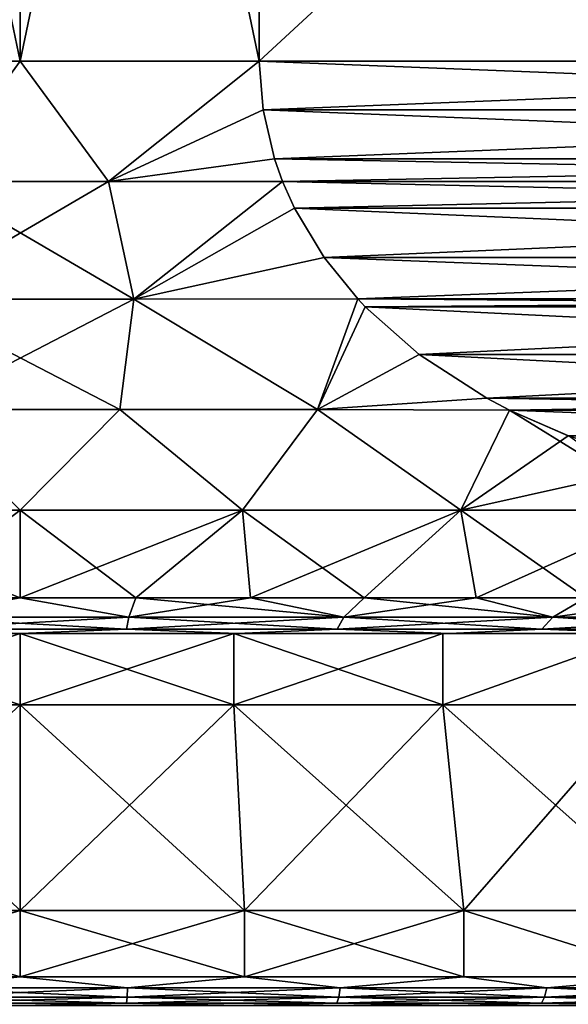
# Model space of a CAD drawing. Header units: metres. Extents: x -128 to 173, y -23 to 79.
# Tile 70 of 129: x 76.5 to 80.33, y 28.51 to 35.39. Entities that reach past the tile are written whole.
import ezdxf

# ---------------------------------------------------------------- set-up
doc = ezdxf.new("R2010")
doc.units = ezdxf.units.M
doc.layers.add('solid_ORA_153_SW0001', color=7, linetype='CONTINUOUS')

msp = doc.modelspace()

# ---------------------------------------------------------------- linework, layer by layer
at = {"layer": 'solid_ORA_153_SW0001'}
for points in [[(74.830124, 35.099998, -12.892304), (74.830124, 43.099998, -12.892304), (76.5, 43.099998, -13)], [(74.830124, 35.099998, -12.892304), (76.5, 43.099998, -13), (76.5, 35.099998, -13)], [(76.5, 35.099998, 13), (76.5, 43.099998, 13), (74.830124, 43.099998, 12.892304)], [(76.5, 35.099998, 13), (74.830124, 43.099998, 12.892304), (74.830124, 35.099998, 12.892304)], [(76.5, 35.099998, -13), (76.5, 43.099998, -13), (78.169876, 43.099998, -12.892304)], [(76.5, 35.099998, -13), (78.169876, 43.099998, -12.892304), (78.169876, 35.099998, -12.892304)], [(78.169876, 35.099998, 12.892304), (78.169876, 43.099998, 12.892304), (76.5, 43.099998, 13)], [(78.169876, 35.099998, 12.892304), (76.5, 43.099998, 13), (76.5, 35.099998, 13)], [(86.830124, 35.099998, -7.892305), (78.169876, 43.099998, -12.892304), (86.830124, 43.099998, -7.892305)], [(78.169876, 35.099998, -12.892304), (78.169876, 43.099998, -12.892304), (86.830124, 35.099998, -7.892305)], [(78.169876, 35.099998, 12.892304), (86.830124, 43.099998, 7.892305), (78.169876, 43.099998, 12.892304)], [(86.830124, 35.099998, 7.892305), (86.830124, 43.099998, 7.892305), (78.169876, 35.099998, 12.892304)], [(75.884407, 34.258507, -12.914017), (74.830124, 35.099998, -12.892304), (76.5, 35.099998, -13)], [(75.884415, 34.258507, 12.914017), (76.5, 35.099998, 13), (74.830124, 35.099998, 12.892304)], [(77.115585, 34.258507, -12.914017), (75.884407, 34.258507, -12.914017), (76.5, 35.099998, -13)], [(75.884415, 34.258507, 12.914017), (77.115593, 34.258507, 12.914017), (76.5, 35.099998, 13)], [(77.115585, 34.258507, -12.914017), (76.5, 35.099998, -13), (78.169876, 35.099998, -12.892304)], [(77.115593, 34.258507, 12.914017), (78.169876, 35.099998, 12.892304), (76.5, 35.099998, 13)], [(78.196144, 34.759079, -12.877139), (77.115585, 34.258507, -12.914017), (78.169876, 35.099998, -12.892304)], [(77.115593, 34.258507, 12.914017), (78.196136, 34.759113, 12.877142), (78.169876, 35.099998, 12.892304)], [(78.169876, 35.099998, -12.892304), (86.830124, 35.099998, -7.892305), (86.803864, 34.759102, -7.907468)], [(78.196144, 34.759079, -12.877139), (78.169876, 35.099998, -12.892304), (86.803864, 34.759102, -7.907468)], [(86.830124, 35.099998, 7.892305), (78.169876, 35.099998, 12.892304), (78.196136, 34.759113, 12.877142)], [(86.803864, 34.759083, 7.90747), (86.830124, 35.099998, 7.892305), (78.196136, 34.759113, 12.877142)], [(78.196144, 34.759079, -12.877139), (78.276543, 34.416931, -12.830717), (77.115585, 34.258507, -12.914017)], [(77.115593, 34.258507, 12.914017), (78.276581, 34.416821, 12.830697), (78.196136, 34.759113, 12.877142)], [(86.803864, 34.759083, 7.90747), (78.196136, 34.759113, 12.877142), (78.276581, 34.416821, 12.830697)], [(78.196144, 34.759079, -12.877139), (86.803864, 34.759102, -7.907468), (86.723419, 34.416813, -7.953914)], [(78.196144, 34.759079, -12.877139), (86.723419, 34.416813, -7.953914), (78.276543, 34.416931, -12.830717)], [(86.803864, 34.759083, 7.90747), (78.276581, 34.416821, 12.830697), (86.723457, 34.416935, 7.953891)], [(78.276543, 34.416931, -12.830717), (78.332863, 34.259098, -12.798202), (77.115585, 34.258507, -12.914017)], [(77.115593, 34.258507, 12.914017), (78.332886, 34.259052, 12.798191), (78.276581, 34.416821, 12.830697)], [(78.276543, 34.416931, -12.830717), (86.723419, 34.416813, -7.953914), (86.667114, 34.259052, -7.986418)], [(78.276543, 34.416931, -12.830717), (86.667114, 34.259052, -7.986418), (78.332863, 34.259098, -12.798202)], [(86.723457, 34.416935, 7.953891), (78.276581, 34.416821, 12.830697), (78.332886, 34.259052, 12.798191)], [(86.723457, 34.416935, 7.953891), (78.332886, 34.259052, 12.798191), (86.667137, 34.259098, 7.986408)], [(75.707764, 33.43782, -12.690925), (75.884407, 34.258507, -12.914017), (77.115585, 34.258507, -12.914017)], [(77.292183, 33.43782, -12.690928), (75.707764, 33.43782, -12.690925), (77.115585, 34.258507, -12.914017)], [(75.707817, 33.43782, 12.690928), (77.292236, 33.43782, 12.690925), (75.884415, 34.258507, 12.914017)], [(77.292236, 33.43782, 12.690925), (77.115593, 34.258507, 12.914017), (75.884415, 34.258507, 12.914017)], [(77.292183, 33.43782, -12.690928), (77.115585, 34.258507, -12.914017), (78.332863, 34.259098, -12.798202)], [(77.292236, 33.43782, 12.690925), (78.332886, 34.259052, 12.798191), (77.115593, 34.258507, 12.914017)], [(77.292183, 33.43782, -12.690928), (78.332863, 34.259098, -12.798202), (78.416046, 34.072777, -12.750177)], [(77.292236, 33.43782, 12.690925), (78.416176, 34.072521, 12.750104), (78.332886, 34.259052, 12.798191)], [(78.332863, 34.259098, -12.798202), (86.667114, 34.259052, -7.986418), (86.583824, 34.072517, -8.034507)], [(78.416046, 34.072777, -12.750177), (78.332863, 34.259098, -12.798202), (86.583824, 34.072517, -8.034507)], [(86.667137, 34.259098, 7.986408), (78.332886, 34.259052, 12.798191), (78.416176, 34.072521, 12.750104)], [(86.583961, 34.072784, 8.034431), (86.667137, 34.259098, 7.986408), (78.416176, 34.072521, 12.750104)], [(78.623016, 33.727215, -12.630683), (77.292183, 33.43782, -12.690928), (78.416046, 34.072777, -12.750177)], [(77.292236, 33.43782, 12.690925), (78.623276, 33.726845, 12.630531), (78.416176, 34.072521, 12.750104)], [(78.623016, 33.727215, -12.630683), (78.416046, 34.072777, -12.750177), (86.583824, 34.072517, -8.034507)], [(86.376991, 33.727226, 8.153922), (86.583961, 34.072784, 8.034431), (78.416176, 34.072521, 12.750104)], [(86.376991, 33.727226, 8.153922), (78.416176, 34.072521, 12.750104), (78.623276, 33.726845, 12.630531)], [(78.623016, 33.727215, -12.630683), (86.583824, 34.072517, -8.034507), (86.376724, 33.726845, -8.154078)], [(78.623016, 33.727215, -12.630683), (78.857704, 33.437935, -12.495186), (77.292183, 33.43782, -12.690928)], [(77.292236, 33.43782, 12.690925), (78.857681, 33.437962, 12.495199), (78.623276, 33.726845, 12.630531)], [(78.623016, 33.727215, -12.630683), (86.376724, 33.726845, -8.154078), (86.142319, 33.437958, -8.289411)], [(78.623016, 33.727215, -12.630683), (86.142319, 33.437958, -8.289411), (78.857704, 33.437935, -12.495186)], [(86.376991, 33.727226, 8.153922), (78.623276, 33.726845, 12.630531), (78.857681, 33.437962, 12.495199)], [(86.376991, 33.727226, 8.153922), (78.857681, 33.437962, 12.495199), (86.142296, 33.437935, 8.289424)], [(77.292183, 33.43782, -12.690928), (75.804924, 32.664928, -12.347423), (75.707764, 33.43782, -12.690925)], [(75.707817, 33.43782, 12.690928), (75.804848, 32.664928, 12.347418), (77.195076, 32.664928, 12.347423)], [(75.707817, 33.43782, 12.690928), (77.195076, 32.664928, 12.347423), (77.292236, 33.43782, 12.690925)], [(77.292183, 33.43782, -12.690928), (77.195152, 32.664928, -12.347418), (75.804924, 32.664928, -12.347423)], [(77.292236, 33.43782, 12.690925), (77.195076, 32.664928, 12.347423), (78.576523, 32.664928, 12.191391)], [(77.292183, 33.43782, -12.690928), (78.576599, 32.664928, -12.191378), (77.195152, 32.664928, -12.347418)], [(78.857704, 33.437935, -12.495186), (78.576599, 32.664928, -12.191378), (77.292183, 33.43782, -12.690928)], [(77.292236, 33.43782, 12.690925), (78.576523, 32.664928, 12.191391), (78.857681, 33.437962, 12.495199)], [(78.909714, 33.383003, 12.465157), (78.857681, 33.437962, 12.495199), (78.576523, 32.664928, 12.191391)], [(79.287064, 33.04995, 12.247293), (78.909714, 33.383003, 12.465157), (78.576523, 32.664928, 12.191391)], [(78.909264, 33.383469, -12.465418), (78.576599, 32.664928, -12.191378), (78.857704, 33.437935, -12.495186)], [(79.286331, 33.050507, -12.247718), (78.576599, 32.664928, -12.191378), (78.909264, 33.383469, -12.465418)], [(86.142296, 33.437935, 8.289424), (78.857681, 33.437962, 12.495199), (78.909714, 33.383003, 12.465157)], [(78.857704, 33.437935, -12.495186), (86.142319, 33.437958, -8.289411), (86.090286, 33.383003, -8.319451)], [(78.909264, 33.383469, -12.465418), (78.857704, 33.437935, -12.495186), (86.090286, 33.383003, -8.319451)], [(79.286331, 33.050507, -12.247718), (78.909264, 33.383469, -12.465418), (86.090286, 33.383003, -8.319451)], [(86.090752, 33.38348, 8.319185), (86.142296, 33.437935, 8.289424), (78.909714, 33.383003, 12.465157)], [(85.713684, 33.050518, 8.536882), (86.090752, 33.38348, 8.319185), (78.909714, 33.383003, 12.465157)], [(85.713684, 33.050518, 8.536882), (78.909714, 33.383003, 12.465157), (79.287064, 33.04995, 12.247293)], [(79.286331, 33.050507, -12.247718), (86.090286, 33.383003, -8.319451), (85.712936, 33.049953, -8.537313)], [(79.760475, 32.74366, 11.973969), (79.287064, 33.04995, 12.247293), (78.576523, 32.664928, 12.191391)], [(79.286331, 33.050507, -12.247718), (79.759613, 32.744137, -11.97447), (78.576599, 32.664928, -12.191378)], [(79.286331, 33.050507, -12.247718), (85.712936, 33.049953, -8.537313), (79.759613, 32.744137, -11.97447)], [(85.713684, 33.050518, 8.536882), (79.287064, 33.04995, 12.247293), (85.24041, 32.744148, 8.81013)], [(85.24041, 32.744148, 8.81013), (79.287064, 33.04995, 12.247293), (79.760475, 32.74366, 11.973969)], [(79.759613, 32.744137, -11.97447), (85.712936, 33.049953, -8.537313), (85.239532, 32.743668, -8.810633)], [(79.760475, 32.74366, 11.973969), (78.576523, 32.664928, 12.191391), (79.918861, 32.660652, 11.882527)], [(79.759613, 32.744137, -11.97447), (79.918877, 32.660645, -11.882516), (78.576599, 32.664928, -12.191378)], [(79.759613, 32.744137, -11.97447), (85.081139, 32.660652, -8.902082), (79.918877, 32.660645, -11.882516)], [(79.759613, 32.744137, -11.97447), (85.239532, 32.743668, -8.810633), (85.081139, 32.660652, -8.902082)], [(85.24041, 32.744148, 8.81013), (79.760475, 32.74366, 11.973969), (79.918861, 32.660652, 11.882527)], [(85.24041, 32.744148, 8.81013), (79.918861, 32.660652, 11.882527), (85.081123, 32.660645, 8.902094)], [(75.804924, 32.664928, -12.347423), (76.5, 31.962067, -11.892734), (74.947685, 31.962067, -11.790989)], [(74.947685, 31.962067, 11.790989), (76.5, 31.962067, 11.892734), (75.804848, 32.664928, 12.347418)], [(76.5, 31.962067, 11.892734), (77.195076, 32.664928, 12.347423), (75.804848, 32.664928, 12.347418)], [(75.804924, 32.664928, -12.347423), (77.195152, 32.664928, -12.347418), (76.5, 31.962067, -11.892734)], [(77.195152, 32.664928, -12.347418), (78.052315, 31.962067, -11.790989), (76.5, 31.962067, -11.892734)], [(76.5, 31.962067, 11.892734), (78.052315, 31.962067, 11.790989), (77.195076, 32.664928, 12.347423)], [(78.052315, 31.962067, 11.790989), (78.576523, 32.664928, 12.191391), (77.195076, 32.664928, 12.347423)], [(77.195152, 32.664928, -12.347418), (78.576599, 32.664928, -12.191378), (78.052315, 31.962067, -11.790989)], [(78.576599, 32.664928, -12.191378), (79.578064, 31.962067, -11.487498), (78.052315, 31.962067, -11.790989)], [(78.052315, 31.962067, 11.790989), (79.578064, 31.962067, 11.487498), (78.576523, 32.664928, 12.191391)], [(79.578064, 31.962067, 11.487498), (79.918861, 32.660652, 11.882527), (78.576523, 32.664928, 12.191391)], [(78.576599, 32.664928, -12.191378), (79.918877, 32.660645, -11.882516), (79.578064, 31.962067, -11.487498)], [(79.578064, 31.962067, 11.487498), (81.051155, 31.962067, 10.987453), (79.918861, 32.660652, 11.882527)], [(79.918877, 32.660645, -11.882516), (80.329048, 32.480721, -11.645702), (79.578064, 31.962067, -11.487498)], [(85.081123, 32.660645, 8.902094), (79.918861, 32.660652, 11.882527), (80.329887, 32.4804, 11.645221)], [(81.051155, 31.962067, 10.987453), (80.329887, 32.4804, 11.645221), (79.918861, 32.660652, 11.882527)], [(79.918877, 32.660645, -11.882516), (85.081139, 32.660652, -8.902082), (84.670128, 32.480404, -9.139382)], [(79.918877, 32.660645, -11.882516), (84.670128, 32.480404, -9.139382), (80.329048, 32.480721, -11.645702)], [(80.329048, 32.480721, -11.645702), (80.989082, 32.276043, -11.264633), (79.578064, 31.962067, -11.487498)], [(80.329048, 32.480721, -11.645702), (84.670128, 32.480404, -9.139382), (80.989082, 32.276043, -11.264633)], [(80.989082, 32.276043, -11.264633), (81.051155, 31.962067, -10.987453), (79.578064, 31.962067, -11.487498)], [(75.693352, 31.35, -11.278379), (74.947685, 31.962067, -11.790989), (76.5, 31.962067, -11.892734)], [(76.5, 31.35, 11.307189), (76.5, 31.962067, 11.892734), (74.947685, 31.962067, 11.790989)], [(75.693359, 31.35, 11.278379), (76.5, 31.35, 11.307189), (74.947685, 31.962067, 11.790989)], [(76.5, 31.35, -11.307189), (75.693352, 31.35, -11.278379), (76.5, 31.962067, -11.892734)], [(76.5, 31.35, -11.307189), (76.5, 31.962067, -11.892734), (78.052315, 31.962067, -11.790989)], [(77.306641, 31.35, -11.278379), (76.5, 31.35, -11.307189), (78.052315, 31.962067, -11.790989)], [(77.306648, 31.35, 11.278379), (78.052315, 31.962067, 11.790989), (76.5, 31.962067, 11.892734)], [(76.5, 31.35, 11.307189), (77.306648, 31.35, 11.278379), (76.5, 31.962067, 11.892734)], [(78.109177, 31.35, -11.192099), (77.306641, 31.35, -11.278379), (78.052315, 31.962067, -11.790989)], [(77.306648, 31.35, 11.278379), (78.109177, 31.35, 11.192099), (78.052315, 31.962067, 11.790989)], [(78.109177, 31.35, -11.192099), (78.052315, 31.962067, -11.790989), (79.578064, 31.962067, -11.487498)], [(78.903511, 31.35, 11.048785), (79.578064, 31.962067, 11.487498), (78.052315, 31.962067, 11.790989)], [(78.109177, 31.35, 11.192099), (78.903511, 31.35, 11.048785), (78.052315, 31.962067, 11.790989)], [(78.903511, 31.35, -11.048785), (78.109177, 31.35, -11.192099), (79.578064, 31.962067, -11.487498)], [(79.6856, 31.35, -10.84917), (78.903511, 31.35, -11.048785), (79.578064, 31.962067, -11.487498)], [(78.903511, 31.35, 11.048785), (79.6856, 31.35, 10.849169), (79.578064, 31.962067, 11.487498)], [(79.6856, 31.35, -10.84917), (79.578064, 31.962067, -11.487498), (81.051155, 31.962067, -10.987453)], [(80.451454, 31.35, 10.594269), (81.051155, 31.962067, 10.987453), (79.578064, 31.962067, 11.487498)], [(79.6856, 31.35, 10.849169), (80.451454, 31.35, 10.594269), (79.578064, 31.962067, 11.487498)], [(80.451454, 31.35, -10.594269), (79.6856, 31.35, -10.84917), (81.051155, 31.962067, -10.987453)], [(75.741867, 31.213961, -11.083462), (75.693352, 31.35, -11.278379), (76.5, 31.35, -11.307189)], [(75.741867, 31.213961, 11.083462), (76.5, 31.35, 11.307189), (75.693359, 31.35, 11.278379)], [(75.741867, 31.213961, -11.083462), (76.5, 31.35, -11.307189), (77.258133, 31.213961, -11.083462)], [(77.258133, 31.213961, 11.083462), (76.5, 31.35, 11.307189), (75.741867, 31.213961, 11.083462)], [(77.258133, 31.213961, -11.083462), (76.5, 31.35, -11.307189), (77.306641, 31.35, -11.278379)], [(77.258133, 31.213961, 11.083462), (77.306648, 31.35, 11.278379), (76.5, 31.35, 11.307189)], [(77.258133, 31.213961, -11.083462), (77.306641, 31.35, -11.278379), (78.109177, 31.35, -11.192099)], [(77.258133, 31.213961, -11.083462), (78.109177, 31.35, -11.192099), (78.760269, 31.213961, -10.876998)], [(78.760269, 31.213961, 10.876998), (77.306648, 31.35, 11.278379), (77.258133, 31.213961, 11.083462)], [(78.760269, 31.213961, 10.876998), (78.109177, 31.35, 11.192099), (77.306648, 31.35, 11.278379)], [(78.760269, 31.213961, -10.876998), (78.109177, 31.35, -11.192099), (78.903511, 31.35, -11.048785)], [(78.760269, 31.213961, 10.876998), (78.903511, 31.35, 11.048785), (78.109177, 31.35, 11.192099)], [(78.760269, 31.213961, -10.876998), (78.903511, 31.35, -11.048785), (79.6856, 31.35, -10.84917)], [(78.760269, 31.213961, -10.876998), (79.6856, 31.35, -10.84917), (80.220299, 31.213961, -10.467916)], [(80.220299, 31.213961, 10.467916), (78.903511, 31.35, 11.048785), (78.760269, 31.213961, 10.876998)], [(80.220299, 31.213961, 10.467916), (79.6856, 31.35, 10.849169), (78.903511, 31.35, 11.048785)], [(80.220299, 31.213961, -10.467916), (79.6856, 31.35, -10.84917), (80.451454, 31.35, -10.594269)], [(80.220299, 31.213961, 10.467916), (80.451454, 31.35, 10.594269), (79.6856, 31.35, 10.849169)], [(80.220299, 31.213961, -10.467916), (80.451454, 31.35, -10.594269), (81.197174, 31.35, -10.285382)], [(80.220299, 31.213961, -10.467916), (81.197174, 31.35, -10.285382), (81.611031, 31.213961, -9.863836)], [(81.611031, 31.213961, 9.863836), (80.451454, 31.35, 10.594269), (80.220299, 31.213961, 10.467916)], [(75.741867, 31.213961, -11.083462), (77.258133, 31.213961, -11.083462), (75.757225, 31.12888, -10.858965)], [(75.741867, 31.213961, 11.083462), (75.757225, 31.12888, 10.858965), (77.242775, 31.12888, 10.858965)], [(77.258133, 31.213961, 11.083462), (75.741867, 31.213961, 11.083462), (77.242775, 31.12888, 10.858965)], [(77.258133, 31.213961, -11.083462), (77.242775, 31.12888, -10.858965), (75.757225, 31.12888, -10.858965)], [(78.760269, 31.213961, -10.876998), (78.714485, 31.12888, -10.656683), (77.242775, 31.12888, -10.858965)], [(77.258133, 31.213961, -11.083462), (78.760269, 31.213961, -10.876998), (77.242775, 31.12888, -10.858965)], [(77.258133, 31.213961, 11.083462), (77.242775, 31.12888, 10.858965), (78.714485, 31.12888, 10.656683)], [(78.760269, 31.213961, 10.876998), (77.258133, 31.213961, 11.083462), (78.714485, 31.12888, 10.656683)], [(80.220299, 31.213961, -10.467916), (80.144943, 31.12888, -10.255887), (78.714485, 31.12888, -10.656683)], [(78.760269, 31.213961, -10.876998), (80.220299, 31.213961, -10.467916), (78.714485, 31.12888, -10.656683)], [(78.760269, 31.213961, 10.876998), (78.714485, 31.12888, 10.656683), (80.144943, 31.12888, 10.255887)], [(80.220299, 31.213961, 10.467916), (78.760269, 31.213961, 10.876998), (80.144943, 31.12888, 10.255887)], [(81.611031, 31.213961, -9.863836), (81.507507, 31.12888, -9.664043), (80.144943, 31.12888, -10.255887)], [(80.220299, 31.213961, -10.467916), (81.611031, 31.213961, -9.863836), (80.144943, 31.12888, -10.255887)], [(80.220299, 31.213961, 10.467916), (80.144943, 31.12888, 10.255887), (81.507507, 31.12888, 9.664043)], [(81.611031, 31.213961, 9.863836), (80.220299, 31.213961, 10.467916), (81.507507, 31.12888, 9.664043)], [(75.757225, 31.12888, -10.858965), (76.499985, 31.1, -10.64575), (74.985085, 31.1, -10.537411)], [(75.757225, 31.12888, 10.858965), (74.985123, 31.1, 10.537416), (76.500015, 31.1, 10.64575)], [(75.757225, 31.12888, -10.858965), (77.242775, 31.12888, -10.858965), (76.499985, 31.1, -10.64575)], [(77.242775, 31.12888, 10.858965), (75.757225, 31.12888, 10.858965), (76.500015, 31.1, 10.64575)], [(77.242775, 31.12888, -10.858965), (78.014877, 31.1, -10.537416), (76.499985, 31.1, -10.64575)], [(77.242775, 31.12888, 10.858965), (76.500015, 31.1, 10.64575), (78.014915, 31.1, 10.537411)], [(77.242775, 31.12888, -10.858965), (78.714485, 31.12888, -10.656683), (78.014877, 31.1, -10.537416)], [(78.714485, 31.12888, 10.656683), (77.242775, 31.12888, 10.858965), (78.014915, 31.1, 10.537411)], [(78.714485, 31.12888, -10.656683), (79.49894, 31.1, -10.214616), (78.014877, 31.1, -10.537416)], [(78.714485, 31.12888, 10.656683), (78.014915, 31.1, 10.537411), (79.49897, 31.1, 10.214605)], [(78.714485, 31.12888, -10.656683), (80.144943, 31.12888, -10.255887), (79.49894, 31.1, -10.214616)], [(80.144943, 31.12888, 10.255887), (78.714485, 31.12888, 10.656683), (79.49897, 31.1, 10.214605)], [(80.144943, 31.12888, -10.255887), (80.921967, 31.1, -9.683915), (79.49894, 31.1, -10.214616)], [(80.144943, 31.12888, 10.255887), (79.49897, 31.1, 10.214605), (80.921997, 31.1, 9.6839)], [(80.144943, 31.12888, -10.255887), (81.507507, 31.12888, -9.664043), (80.921967, 31.1, -9.683915)], [(81.507507, 31.12888, 9.664043), (80.144943, 31.12888, 10.255887), (80.921997, 31.1, 9.6839)], [(74.985085, 31.1, -10.537411), (76.5, 31.1, -10.477499), (75.008896, 31.1, -10.370852)], [(74.985085, 31.1, -10.537411), (78.014877, 31.1, -10.537416), (76.5, 31.1, -10.477499)], [(74.985085, 31.1, -10.537411), (76.499985, 31.1, -10.64575), (78.014877, 31.1, -10.537416)], [(74.985123, 31.1, 10.537416), (75.008896, 31.1, 10.370852), (76.5, 31.1, 10.477499)], [(78.014915, 31.1, 10.537411), (74.985123, 31.1, 10.537416), (76.5, 31.1, 10.477499)], [(78.014915, 31.1, 10.537411), (76.500015, 31.1, 10.64575), (74.985123, 31.1, 10.537416)], [(75.008896, 31.1, 10.370852), (75.008873, 30.6, 10.370851), (76.5, 30.6, 10.4775)], [(76.5, 31.1, -10.477499), (76.5, 30.6, -10.4775), (75.008873, 30.6, -10.370851)], [(75.008896, 31.1, -10.370852), (76.5, 31.1, -10.477499), (75.008873, 30.6, -10.370851)], [(76.5, 31.1, 10.477499), (75.008896, 31.1, 10.370852), (76.5, 30.6, 10.4775)], [(76.5, 31.1, 10.477499), (76.5, 30.6, 10.4775), (77.991127, 30.6, 10.370851)], [(77.991104, 31.1, 10.370852), (76.5, 31.1, 10.477499), (77.991127, 30.6, 10.370851)], [(78.014915, 31.1, 10.537411), (76.5, 31.1, 10.477499), (77.991104, 31.1, 10.370852)], [(77.991104, 31.1, -10.370852), (77.991127, 30.6, -10.370851), (76.5, 30.6, -10.4775)], [(76.5, 31.1, -10.477499), (77.991104, 31.1, -10.370852), (76.5, 30.6, -10.4775)], [(78.014877, 31.1, -10.537416), (77.991104, 31.1, -10.370852), (76.5, 31.1, -10.477499)], [(77.991104, 31.1, 10.370852), (77.991127, 30.6, 10.370851), (79.451897, 30.6, 10.053074)], [(79.451859, 31.1, 10.053084), (77.991104, 31.1, 10.370852), (79.451897, 30.6, 10.053074)], [(79.49897, 31.1, 10.214605), (77.991104, 31.1, 10.370852), (79.451859, 31.1, 10.053084)], [(79.49897, 31.1, 10.214605), (78.014915, 31.1, 10.537411), (77.991104, 31.1, 10.370852)], [(77.991104, 31.1, -10.370852), (79.451859, 31.1, -10.053084), (77.991127, 30.6, -10.370851)], [(79.49894, 31.1, -10.214616), (79.451859, 31.1, -10.053084), (77.991104, 31.1, -10.370852)], [(78.014877, 31.1, -10.537416), (79.49894, 31.1, -10.214616), (77.991104, 31.1, -10.370852)], [(79.451859, 31.1, -10.053084), (79.451897, 30.6, -10.053074), (77.991127, 30.6, -10.370851)], [(80.852524, 31.1, 9.530663), (79.451859, 31.1, 10.053084), (79.451897, 30.6, 10.053074)], [(80.921997, 31.1, 9.6839), (79.451859, 31.1, 10.053084), (80.852524, 31.1, 9.530663)], [(80.921997, 31.1, 9.6839), (79.49897, 31.1, 10.214605), (79.451859, 31.1, 10.053084)], [(79.451859, 31.1, -10.053084), (80.852524, 31.1, -9.530663), (79.451897, 30.6, -10.053074)], [(80.921967, 31.1, -9.683915), (80.852524, 31.1, -9.530663), (79.451859, 31.1, -10.053084)], [(79.49894, 31.1, -10.214616), (80.921967, 31.1, -9.683915), (79.451859, 31.1, -10.053084)], [(80.852524, 31.1, 9.530663), (79.451897, 30.6, 10.053074), (80.852577, 30.6, 9.53064)], [(80.852524, 31.1, -9.530663), (80.852577, 30.6, -9.53064), (79.451897, 30.6, -10.053074)], [(75.008873, 30.6, 10.370851), (74.934509, 29.164444, 10.888032), (76.5, 29.164444, 11)], [(76.5, 30.6, -10.4775), (76.5, 29.164444, -11), (74.934509, 29.164444, -10.888032)], [(75.008873, 30.6, -10.370851), (76.5, 30.6, -10.4775), (74.934509, 29.164444, -10.888032)], [(76.5, 30.6, 10.4775), (75.008873, 30.6, 10.370851), (76.5, 29.164444, 11)], [(76.5, 30.6, 10.4775), (76.5, 29.164444, 11), (78.065491, 29.164444, 10.888032)], [(77.991127, 30.6, 10.370851), (76.5, 30.6, 10.4775), (78.065491, 29.164444, 10.888032)], [(77.991127, 30.6, -10.370851), (78.065491, 29.164444, -10.888032), (76.5, 29.164444, -11)], [(76.5, 30.6, -10.4775), (77.991127, 30.6, -10.370851), (76.5, 29.164444, -11)], [(77.991127, 30.6, 10.370851), (78.065491, 29.164444, 10.888032), (79.599106, 29.164444, 10.554408)], [(79.451897, 30.6, 10.053074), (77.991127, 30.6, 10.370851), (79.599106, 29.164444, 10.554408)], [(77.991127, 30.6, -10.370851), (79.451897, 30.6, -10.053074), (78.065491, 29.164444, -10.888032)], [(79.451897, 30.6, -10.053074), (79.599106, 29.164444, -10.554408), (78.065491, 29.164444, -10.888032)], [(79.451897, 30.6, 10.053074), (79.599106, 29.164444, 10.554408), (81.069633, 29.164444, 10.005921)], [(80.852577, 30.6, 9.53064), (79.451897, 30.6, 10.053074), (81.069633, 29.164444, 10.005921)], [(79.451897, 30.6, -10.053074), (80.852577, 30.6, -9.53064), (79.599106, 29.164444, -10.554408)], [(80.852577, 30.6, -9.53064), (81.069633, 29.164444, -10.005921), (79.599106, 29.164444, -10.554408)], [(76.5, 28.700001, 11), (76.5, 29.164444, 11), (74.934509, 29.164444, 10.888032)], [(74.93454, 28.700001, 10.888036), (76.5, 28.700001, 11), (74.934509, 29.164444, 10.888032)], [(74.93454, 28.700001, -10.888036), (74.934509, 29.164444, -10.888032), (76.5, 29.164444, -11)], [(76.5, 28.700001, -11), (74.93454, 28.700001, -10.888036), (76.5, 29.164444, -11)], [(78.06546, 28.700001, 10.888036), (78.065491, 29.164444, 10.888032), (76.5, 29.164444, 11)], [(76.5, 28.700001, 11), (78.06546, 28.700001, 10.888036), (76.5, 29.164444, 11)], [(76.5, 28.700001, -11), (76.5, 29.164444, -11), (78.065491, 29.164444, -10.888032)], [(78.06546, 28.700001, -10.888036), (76.5, 28.700001, -11), (78.065491, 29.164444, -10.888032)], [(78.06546, 28.700001, 10.888036), (79.59906, 28.700001, 10.554422), (78.065491, 29.164444, 10.888032)], [(78.06546, 28.700001, -10.888036), (78.065491, 29.164444, -10.888032), (79.599106, 29.164444, -10.554408)], [(79.59906, 28.700001, -10.554422), (78.06546, 28.700001, -10.888036), (79.599106, 29.164444, -10.554408)], [(79.59906, 28.700001, 10.554422), (79.599106, 29.164444, 10.554408), (78.065491, 29.164444, 10.888032)], [(79.59906, 28.700001, 10.554422), (81.069565, 28.700001, 10.005952), (79.599106, 29.164444, 10.554408)], [(81.069565, 28.700001, -10.005952), (79.59906, 28.700001, -10.554422), (79.599106, 29.164444, -10.554408)], [(81.069565, 28.700001, 10.005952), (81.069633, 29.164444, 10.005921), (79.599106, 29.164444, 10.554408)], [(81.069565, 28.700001, -10.005952), (79.599106, 29.164444, -10.554408), (81.069633, 29.164444, -10.005921)], [(75.750374, 28.623463, 10.959167), (76.5, 28.700001, 11), (74.93454, 28.700001, 10.888036)], [(75.750374, 28.623463, -10.959167), (74.93454, 28.700001, -10.888036), (76.5, 28.700001, -11)], [(75.750374, 28.623463, 10.959167), (77.249626, 28.623463, 10.959167), (76.5, 28.700001, 11)], [(77.249626, 28.623463, -10.959167), (75.750374, 28.623463, -10.959167), (76.5, 28.700001, -11)], [(77.249626, 28.623463, 10.959167), (78.06546, 28.700001, 10.888036), (76.5, 28.700001, 11)], [(77.249626, 28.623463, -10.959167), (76.5, 28.700001, -11), (78.06546, 28.700001, -10.888036)], [(77.249626, 28.623463, 10.959167), (78.734917, 28.623463, 10.755019), (78.06546, 28.700001, 10.888036)], [(78.734917, 28.623463, -10.755019), (77.249626, 28.623463, -10.959167), (78.06546, 28.700001, -10.888036)], [(78.734917, 28.623463, 10.755019), (79.59906, 28.700001, 10.554422), (78.06546, 28.700001, 10.888036)], [(78.734917, 28.623463, -10.755019), (78.06546, 28.700001, -10.888036), (79.59906, 28.700001, -10.554422)], [(78.734917, 28.623463, 10.755019), (80.178581, 28.623463, 10.350525), (79.59906, 28.700001, 10.554422)], [(80.178581, 28.623463, -10.350525), (78.734917, 28.623463, -10.755019), (79.59906, 28.700001, -10.554422)], [(80.178581, 28.623463, 10.350525), (81.069565, 28.700001, 10.005952), (79.59906, 28.700001, 10.554422)], [(80.178581, 28.623463, -10.350525), (79.59906, 28.700001, -10.554422), (81.069565, 28.700001, -10.005952)], [(80.178581, 28.623463, 10.350525), (81.553711, 28.623463, 9.753221), (81.069565, 28.700001, 10.005952)], [(81.553711, 28.623463, -9.753221), (80.178581, 28.623463, -10.350525), (81.069565, 28.700001, -10.005952)], [(77.246666, 28.558523, 10.915859), (77.249626, 28.623463, 10.959167), (75.750374, 28.623463, 10.959167)], [(75.753334, 28.558523, 10.915859), (77.246666, 28.558523, 10.915859), (75.750374, 28.623463, 10.959167)], [(75.753334, 28.558523, -10.915859), (75.750374, 28.623463, -10.959167), (77.249626, 28.623463, -10.959167)], [(77.246666, 28.558523, -10.915859), (75.753334, 28.558523, -10.915859), (77.249626, 28.623463, -10.959167)], [(77.246666, 28.558523, 10.915859), (78.726089, 28.558523, 10.712517), (77.249626, 28.623463, 10.959167)], [(77.246666, 28.558523, -10.915859), (77.249626, 28.623463, -10.959167), (78.734917, 28.623463, -10.755019)], [(78.726089, 28.558523, -10.712517), (77.246666, 28.558523, -10.915859), (78.734917, 28.623463, -10.755019)], [(78.726089, 28.558523, 10.712517), (78.734917, 28.623463, 10.755019), (77.249626, 28.623463, 10.959167)], [(78.726089, 28.558523, 10.712517), (80.16404, 28.558523, 10.309622), (78.734917, 28.623463, 10.755019)], [(78.726089, 28.558523, -10.712517), (78.734917, 28.623463, -10.755019), (80.178581, 28.623463, -10.350525)], [(80.16404, 28.558523, -10.309622), (78.726089, 28.558523, -10.712517), (80.178581, 28.623463, -10.350525)], [(80.16404, 28.558523, 10.309622), (80.178581, 28.623463, 10.350525), (78.734917, 28.623463, 10.755019)], [(80.16404, 28.558523, 10.309622), (81.533737, 28.558523, 9.714677), (80.178581, 28.623463, 10.350525)], [(80.16404, 28.558523, -10.309622), (80.178581, 28.623463, -10.350525), (81.553711, 28.623463, -9.753221)], [(81.533737, 28.558523, -9.714677), (80.16404, 28.558523, -10.309622), (81.553711, 28.623463, -9.753221)], [(81.533737, 28.558523, 9.714677), (81.553711, 28.623463, 9.753221), (80.178581, 28.623463, 10.350525)], [(75.757767, 28.515163, -10.851036), (76.5, 28.5, -10.799999), (74.962997, 28.5, -10.69007)], [(75.757767, 28.515163, 10.851036), (74.962997, 28.5, 10.69007), (76.5, 28.5, 10.799999)], [(75.753334, 28.558523, 10.915859), (75.757767, 28.515163, 10.851036), (77.242233, 28.515163, 10.851036)], [(75.753334, 28.558523, 10.915859), (77.242233, 28.515163, 10.851036), (77.246666, 28.558523, 10.915859)], [(77.246666, 28.558523, -10.915859), (75.757767, 28.515163, -10.851036), (75.753334, 28.558523, -10.915859)], [(77.246666, 28.558523, -10.915859), (77.242233, 28.515163, -10.851036), (75.757767, 28.515163, -10.851036)], [(75.757767, 28.515163, -10.851036), (77.242233, 28.515163, -10.851036), (76.5, 28.5, -10.799999)], [(77.242233, 28.515163, 10.851036), (75.757767, 28.515163, 10.851036), (76.5, 28.5, 10.799999)], [(77.242233, 28.515163, -10.851036), (78.037003, 28.5, -10.69007), (76.5, 28.5, -10.799999)], [(77.242233, 28.515163, 10.851036), (76.5, 28.5, 10.799999), (78.037003, 28.5, 10.69007)], [(77.246666, 28.558523, 10.915859), (77.242233, 28.515163, 10.851036), (78.712868, 28.515163, 10.648902)], [(78.726089, 28.558523, -10.712517), (78.712868, 28.515163, -10.648902), (77.242233, 28.515163, -10.851036)], [(78.726089, 28.558523, -10.712517), (77.242233, 28.515163, -10.851036), (77.246666, 28.558523, -10.915859)], [(77.242233, 28.515163, -10.851036), (78.712868, 28.515163, -10.648902), (78.037003, 28.5, -10.69007)], [(78.712868, 28.515163, 10.648902), (77.242233, 28.515163, 10.851036), (78.037003, 28.5, 10.69007)], [(77.246666, 28.558523, 10.915859), (78.712868, 28.515163, 10.648902), (78.726089, 28.558523, 10.712517)], [(78.712868, 28.515163, -10.648902), (79.542717, 28.5, -10.362521), (78.037003, 28.5, -10.69007)], [(78.712868, 28.515163, 10.648902), (78.037003, 28.5, 10.69007), (79.542717, 28.5, 10.362521)], [(78.726089, 28.558523, 10.712517), (78.712868, 28.515163, 10.648902), (80.142281, 28.515163, 10.248399)], [(80.16404, 28.558523, -10.309622), (80.142281, 28.515163, -10.248399), (78.712868, 28.515163, -10.648902)], [(80.16404, 28.558523, -10.309622), (78.712868, 28.515163, -10.648902), (78.726089, 28.558523, -10.712517)], [(78.712868, 28.515163, -10.648902), (80.142281, 28.515163, -10.248399), (79.542717, 28.5, -10.362521)], [(80.142281, 28.515163, 10.248399), (78.712868, 28.515163, 10.648902), (79.542717, 28.5, 10.362521)], [(78.726089, 28.558523, 10.712517), (80.142281, 28.515163, 10.248399), (80.16404, 28.558523, 10.309622)], [(80.142281, 28.515163, -10.248399), (80.986496, 28.5, -9.824019), (79.542717, 28.5, -10.362521)], [(80.142281, 28.515163, 10.248399), (79.542717, 28.5, 10.362521), (80.986496, 28.5, 9.824019)], [(80.16404, 28.558523, 10.309622), (80.142281, 28.515163, 10.248399), (81.503845, 28.515163, 9.656987)], [(81.533737, 28.558523, -9.714677), (81.503845, 28.515163, -9.656987), (80.142281, 28.515163, -10.248399)], [(81.533737, 28.558523, -9.714677), (80.142281, 28.515163, -10.248399), (80.16404, 28.558523, -10.309622)], [(80.142281, 28.515163, -10.248399), (81.503845, 28.515163, -9.656987), (80.986496, 28.5, -9.824019)], [(81.503845, 28.515163, 9.656987), (80.142281, 28.515163, 10.248399), (80.986496, 28.5, 9.824019)], [(80.16404, 28.558523, 10.309622), (81.503845, 28.515163, 9.656987), (81.533737, 28.558523, 9.714677)]]:
    msp.add_3dface(points, dxfattribs=at)

doc.saveas('drawing.dxf')
